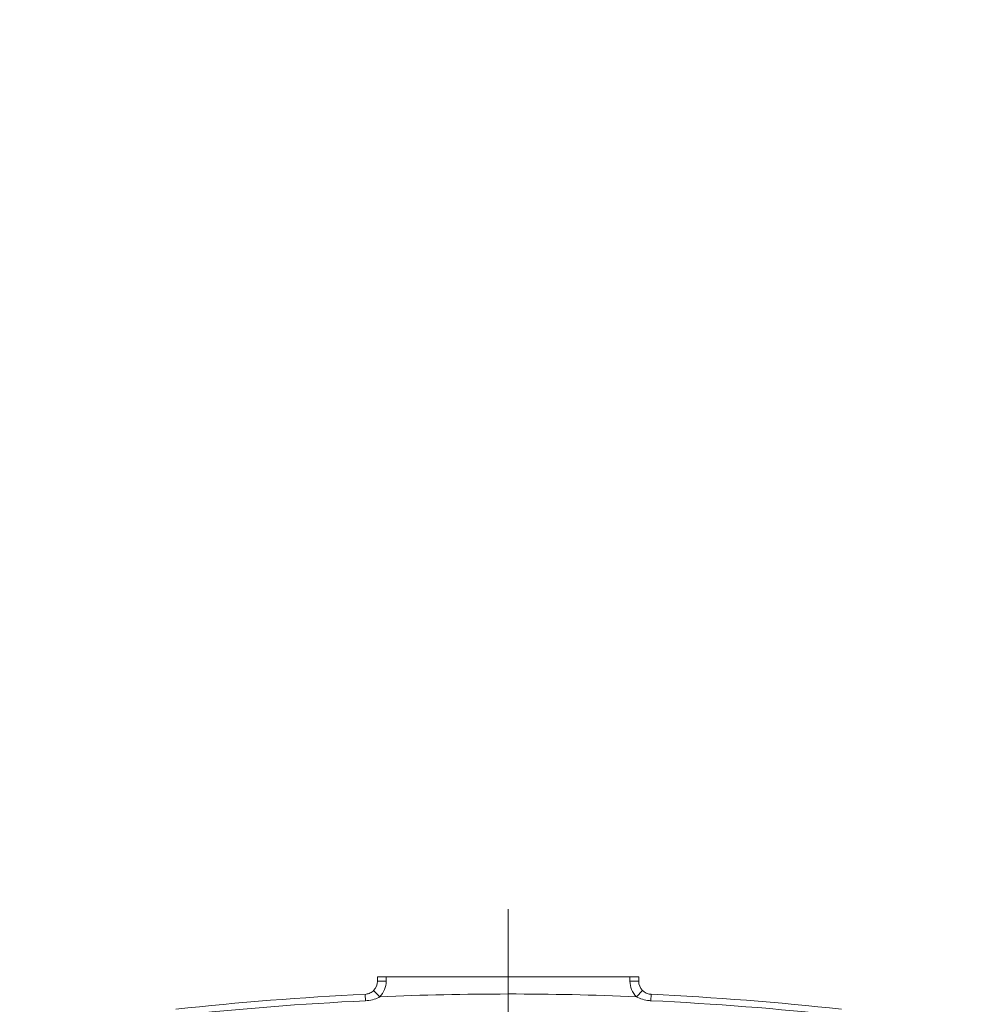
# Model space of a CAD drawing. Header units: millimetres. Extents: x 35469 to 44263, y -24881 to -16268.
# Tile 30 of 231: x 38432 to 38652, y -21831 to -21605. Entities that reach past the tile are written whole.
import ezdxf

# ---------------------------------------------------------------- set-up
doc = ezdxf.new("R2010")
doc.units = ezdxf.units.MM
doc.header["$LTSCALE"] = 0.3175
doc.linetypes.add('ACAD_ISO10W100', pattern=[18, 12, -3, 0, -3])
for name, color, linetype, lineweight in [('1轮廓实线层', 7, 'Continuous', 18), ('7标注层', 4, 'Continuous', 13), ('中心线', 4, 'ACAD_ISO10W100', 20)]:
    doc.layers.add(name, color=color, linetype=linetype, lineweight=lineweight)
doc.styles.add('标准汉字', font='gbenor.shx', dxfattribs={"bigfont": 'gbcbig.shx'})
doc.dimstyles.new('M1：18', dxfattribs={"dimscale": 18, "dimtxt": 3.5, "dimasz": 2.5, "dimexe": 2, "dimexo": 0, "dimgap": 1.5, "dimtad": 1, "dimdec": 1, "dimdsep": 46, "dimtxsty": '标准汉字', "dimcen": 5, "dimdle": 5, "dimclrd": 1, "dimclre": 1, "dimclrt": 256, "dimadec": 4, "dimazin": 2, "dimtfac": 1, "dimtdec": 1, "dimtmove": 0, "dimatfit": 3, "dimfxl": 1, "dimtolj": 1, "dimarcsym": 0})

# ---------------------------------------------------------------- blocks, each defined once
blk = doc.blocks.new('*D47')
at = {"layer": '7标注层', "color": 1, "lineweight": -2, "ltscale": 18, "transparency": 16777216}
blk.add_line((40133.94, -21590.74), (40484.69, -21492.38), dxfattribs=at)
at = {"layer": '7标注层', "color": 1, "transparency": 16777216}
blk.add_solid([(40486.71, -21499.6), (40482.66, -21485.16), (40528.02, -21480.23)], dxfattribs=at)
at = {"layer": 'Defpoints', "color": 0, "transparency": 16777216}
for p in [(40528.02, -21480.23), (38543.98, -22036.57)]:
    blk.add_point(p, dxfattribs=at)
at = {"layer": '7标注层', "transparency": 16777216, "insert": (40227.57, -21503.73), "char_height": 63, "attachment_point": 5, "rotation": 15.664, "style": '标准汉字'}
blk.add_mtext('\\A1;R2060', dxfattribs=at)

msp = doc.modelspace()

# ---------------------------------------------------------------- linework, layer by layer
at = {"layer": '1轮廓实线层', "ltscale": 18}
for p, q in [((38513.983, -21825.56), (38513.983, -21824.573)), ((38513.983, -21824.573), (38515.983, -21824.573)), ((38515.983, -21825.56), (38513.983, -21825.56)), ((38515.983, -21824.573), (38515.983, -21825.56)), ((38515.983, -21824.573), (38571.983, -21824.573)), ((38571.983, -21825.546), (38571.983, -21824.573)), ((38571.983, -21824.573), (38573.983, -21824.573)), ((38571.983, -21825.546), (38573.983, -21825.546)), ((38573.983, -21824.573), (38573.983, -21825.546)), ((38514.507, -21829.106), (38513.098, -21827.688)), ((38573.46, -21829.094), (38574.869, -21827.675)), ((38511.195, -21830.035), (38511.125, -21828.556)), ((38576.772, -21830.022), (38576.842, -21828.542))]:
    msp.add_line(p, q, dxfattribs=at)
at = {"layer": '1轮廓实线层', "lineweight": 20, "ltscale": 18}
for centre, radius, start, end in [((38510.983, -21825.56), 3, 314.81972, 0), ((38510.983, -21825.56), 5, 314.81972, 0), ((38576.983, -21825.546), 5, 180, 225.20464), ((38576.983, -21825.546), 3, 180, 225.20464), ((38544.131, -22523.773), 696, 92.718137, 96.305935), ((38544.131, -22523.773), 694.519, 92.718137, 96.305935), ((38544.131, -22523.773), 695.298, 87.582464, 92.441897), ((38544.131, -22523.773), 694.519, 83.694066, 87.306224), ((38544.131, -22523.773), 696, 83.694065, 87.306224)]:
    msp.add_arc(centre, radius, start, end, dxfattribs=at)
at = {"layer": '1轮廓实线层', "ltscale": 18}
for points, knots in [([(38511.125, -21828.556), (38511.458, -21828.508), (38512.123, -21828.41), (38512.76, -21828.009), (38513.049, -21827.733), (38513.098, -21827.688)], [0, 0, 0, 0, 20177.0791656, 40372.893619, 44384.1754206, 44384.1754206, 44384.1754206, 44384.1754206]), ([(38574.869, -21827.675), (38575.129, -21827.887), (38575.649, -21828.311), (38576.376, -21828.51), (38576.775, -21828.538), (38576.842, -21828.542)], [0, 0, 0, 0, 20152.9087217, 40289.4297085, 44323.6763339, 44323.6763339, 44323.6763339, 44323.6763339]), ([(38514.507, -21829.106), (38514.426, -21829.154), (38513.901, -21829.457), (38512.803, -21829.868), (38511.744, -21829.978), (38511.195, -21830.035)], [0, 0, 0, 0, 3626.0969307, 23248.9265469, 44374.7150752, 44374.7150752, 44374.7150752, 44374.7150752]), ([(38576.772, -21830.022), (38576.661, -21830.015), (38576.007, -21829.975), (38574.851, -21829.779), (38573.91, -21829.316), (38573.46, -21829.094)], [0, 0, 0, 0, 4269.1342701, 25142.4903109, 44313.755864, 44313.755864, 44313.755864, 44313.755864])]:
    msp.add_open_spline(points, degree=3, knots=knots, dxfattribs=at)
at = {"layer": '7标注层', "ltscale": 18}
msp.add_arc((38543.983, -22036.573), 567.193, 193, 167, dxfattribs=at)
at = {"layer": '中心线', "ltscale": 18}
msp.add_line((38543.983, -22264.907), (38543.983, -21808.992), dxfattribs=at)

# ---------------------------------------------------------------- dimensions: what is measured, and where the dimension line sits
at = {"layer": '7标注层', "ltscale": 18}
dim = msp.add_radius_dim(center=(38543.983, -22036.573), mpoint=(40528.018, -21480.233), text='R2060', dimstyle='M1：18', override={"dimsah": 1, "dimtzin": 8}, dxfattribs=at)
dim.commit()
dim.dimension.update_dxf_attribs({"geometry": '*D47', "text_midpoint": (40243.362, -21560.053), "dimtype": 164})

doc.saveas('drawing.dxf')
